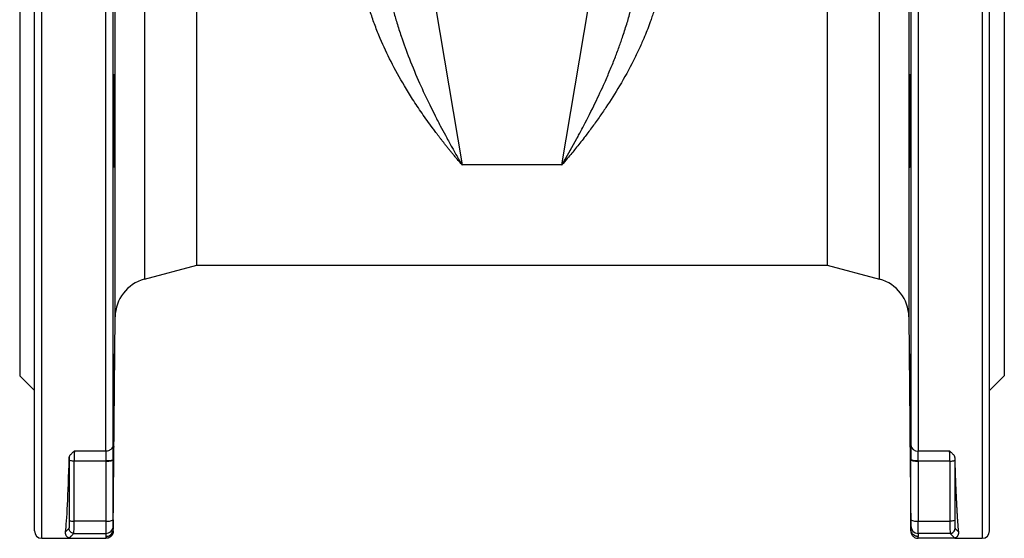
# Model space of a CAD drawing. Header units: millimetres. Extents: x 400 to 1688, y 100 to 1259.
# Tile 11 of 59: x 429 to 629, y 403 to 508. Entities that reach past the tile are written whole.
import ezdxf

# ---------------------------------------------------------------- set-up
doc = ezdxf.new("R2010")
doc.units = ezdxf.units.MM

msp = doc.modelspace()

# ---------------------------------------------------------------- linework, layer by layer
at = {"color": 8, "linetype": 'Continuous', "lineweight": 25}
for p, q in [((433.1, 403.05), (433.1, 653.05)), ((446.11, 420.79), (446.11, 653.05)), ((624.1, 653.05), (624.1, 403.05)), ((447.99, 448.03), (447.99, 608.07)), ((609.21, 608.07), (609.21, 448.03)), ((453.92, 600.41), (453.92, 455.69)), ((603.28, 455.69), (603.28, 600.41)), ((453.92, 455.69), (453.92, 455.69))]:
    msp.add_line(p, q, dxfattribs=at)
at = {"color": 7, "linetype": 'Continuous', "lineweight": 25}
for p, q in [((428.6, 620.05), (428.6, 436.05)), ((628.6, 620.05), (628.6, 436.05)), ((464.6, 458.55), (464.6, 597.55)), ((592.6, 597.55), (592.6, 458.55)), ((513.08, 511.05), (518.46, 478.91)), ((538.74, 478.91), (544.13, 511.05)), ((538.74, 478.91), (518.46, 478.91)), ((453.92, 455.69), (464.6, 458.55)), ((464.6, 458.55), (592.6, 458.55)), ((592.6, 458.55), (603.28, 455.69)), ((447.61, 404.54), (447.99, 448.03)), ((609.21, 448.03), (609.59, 404.54)), ((428.6, 436.05), (431.6, 433.05)), ((625.6, 433.05), (628.6, 436.05)), ((439.71, 420.79), (446.11, 420.79)), ((611.09, 420.79), (617.49, 420.79)), ((438.68, 418.91), (438.64, 406.71)), ((439.64, 406.54), (439.68, 418.73)), ((446.1, 418.73), (439.68, 418.73)), ((446.1, 418.73), (446.1, 406.54)), ((447.6, 406.8), (447.6, 418.99)), ((609.6, 406.8), (609.6, 418.99)), ((617.52, 418.73), (611.1, 418.73)), ((611.1, 418.73), (611.1, 406.54)), ((617.52, 418.73), (617.56, 406.54)), ((618.52, 418.91), (618.56, 406.71)), ((446.1, 406.54), (439.64, 406.54)), ((611.1, 406.54), (617.56, 406.54)), ((611.1, 404.06), (611.1, 406.54)), ((439.61, 404.06), (446.1, 404.06)), ((446.1, 404.06), (446.1, 403.43)), ((447.09, 403.42), (447.62, 404.6)), ((447.6, 405.61), (447.6, 404.92)), ((447.6, 404.92), (447.6, 405.56)), ((447.61, 404.54), (447.61, 404.59)), ((609.59, 404.58), (609.63, 404.21)), ((609.6, 404.92), (609.6, 405.56)), ((617.59, 404.06), (611.1, 404.06)), ((611.1, 404.06), (611.1, 403.43)), ((617.59, 404.06), (618.55, 403.1)), ((619.29, 404.37), (618.59, 405.06)), ((433.1, 403.05), (438.6, 403.05)), ((438.6, 403.05), (446.12, 403.05)), ((611.09, 403.05), (611.1, 403.43)), ((618.6, 403.05), (611.09, 403.05)), ((618.6, 403.05), (624.1, 403.05))]:
    msp.add_line(p, q, dxfattribs=at)
at = {"color": 8, "linetype": 'Continuous', "lineweight": 25, "flags": 128}
msp.add_lwpolyline([(611.09, 512.01), (611.09, 505.45), (611.09, 498.95), (611.09, 492.54), (611.09, 486.23), (611.09, 480.03), (611.09, 473.98), (611.09, 468.07), (611.09, 462.33), (611.09, 456.78), (611.09, 451.43), (611.09, 446.29), (611.09, 441.39), (611.09, 436.73), (611.09, 432.33), (611.09, 428.2), (611.09, 424.35), (611.09, 420.79)], dxfattribs=at)
at = {"color": 7, "linetype": 'Continuous', "lineweight": 25, "flags": 128}
msp.add_lwpolyline([(446.1, 406.54), (446.1, 406.04), (446.1, 405.57), (446.1, 405.15), (446.1, 404.78), (446.1, 404.48), (446.1, 404.25), (446.1, 404.11), (446.1, 404.06)], dxfattribs=at)
at = {"color": 7, "linetype": 'Continuous', "lineweight": 25}
for centre, radius, start, end in [((455.99, 447.96), 8, 105, 179.5), ((601.21, 447.96), 8, 0.5, 75), ((610.99, 422.19), 1.41, 185.0941, 273.9934), ((446.47, 408.89), 2.38, 261.2205, 298.4816), ((610.74, 408.89), 2.38, 241.5184, 278.7795), ((433.1, 404.55), 1.5, 180, 270), ((446.1, 405.56), 1.5, 269.9956, 359.9956), ((611.1, 405.56), 1.5, 180.0044, 270.0044), ((624.1, 404.55), 1.5, 270, 0)]:
    msp.add_arc(centre, radius, start, end, dxfattribs=at)
msp.add_ellipse((437.6, 528.05), major_axis=(0, 125), ratio=0.017455, start_param=3.286803, end_param=3.660053, dxfattribs=at)
for points, knots in [([(431.6, 404.55), (431.6, 404.55), (431.6, 404.56), (431.6, 404.57), (431.6, 404.6), (431.6, 404.63), (431.6, 404.68), (431.6, 404.73), (431.6, 404.8), (431.6, 404.87), (431.6, 404.96), (431.6, 405.18), (431.6, 405.66), (431.6, 406.58), (431.6, 407.78), (431.6, 409.29), (431.6, 411.08), (431.6, 413.9), (431.6, 418.19), (431.6, 424.53), (431.6, 432.02), (431.6, 440.57), (431.6, 450.06), (431.6, 460.32), (431.6, 471.18), (431.6, 482.44), (431.6, 493.92), (431.6, 505.44), (431.6, 516.82), (431.6, 528.05), (431.6, 539.29), (431.6, 550.67), (431.6, 562.18), (431.6, 573.67), (431.6, 584.93), (431.6, 595.79), (431.6, 606.05), (431.6, 615.54), (431.6, 624.09), (431.6, 631.58), (431.6, 637.91), (431.6, 642.2), (431.6, 645.02), (431.6, 646.82), (431.6, 648.32), (431.6, 649.53), (431.6, 650.45), (431.6, 650.97), (431.6, 651.24), (431.6, 651.38), (431.6, 651.48), (431.6, 651.54), (431.6, 651.55), (431.6, 651.55)], [0, 0, 0, 0, 0.002866, 0.005732, 0.008596, 0.01146, 0.014324, 0.017189, 0.020053, 0.022918, 0.025783, 0.02865, 0.043455, 0.058262, 0.073507, 0.088754, 0.104387, 0.120021, 0.151926, 0.184335, 0.217089, 0.250018, 0.282947, 0.315701, 0.34811, 0.380015, 0.411272, 0.441756, 0.47136, 0.5, 0.52864, 0.558244, 0.588728, 0.619985, 0.651891, 0.6843, 0.717053, 0.749982, 0.782911, 0.815665, 0.848074, 0.879979, 0.895612, 0.911246, 0.926492, 0.941739, 0.956544, 0.971351, 0.977082, 0.982811, 0.988539, 0.994268, 1, 1, 1, 1]), ([(447.61, 422.07), (447.61, 425.42), (447.61, 429.22), (447.61, 437.65), (447.61, 442.27), (447.61, 452.23), (447.61, 457.56), (447.61, 468.81), (447.61, 474.73), (447.61, 486.99), (447.61, 493.34), (447.61, 506.32), (447.61, 512.94), (447.61, 526.29), (447.61, 533.01), (447.61, 543.04), (447.61, 546.38), (447.61, 551.35), (447.61, 553), (447.61, 555.47), (447.61, 556.7), (447.61, 558.13), (447.61, 558.84), (447.61, 559.2), (447.61, 559.38), (447.61, 559.47), (447.61, 559.51), (447.61, 559.54), (447.61, 559.55), (447.61, 559.55), (447.61, 559.55), (447.61, 559.56), (447.61, 560.21), (447.61, 561.02), (447.61, 562.97), (447.61, 564.1), (447.61, 566.68), (447.61, 568.12), (447.61, 571.3), (447.61, 573.04), (447.61, 576.79), (447.61, 578.8), (447.61, 583.07), (447.61, 585.33), (447.61, 590.06), (447.61, 592.54), (447.61, 597.64), (447.61, 600.28), (447.61, 605.65), (447.61, 608.39), (447.61, 613.89), (447.61, 616.65), (447.61, 622.11), (447.61, 624.81), (447.61, 630.02), (447.61, 632.55), (447.61, 637.29), (447.61, 639.51), (447.61, 643.52), (447.61, 645.3), (447.61, 648.28), (447.61, 649.47), (447.61, 651.12), (447.61, 651.57), (447.61, 651.57)], [0, 0, 0, 0, 0.0625, 0.0625, 0.125, 0.125, 0.1875, 0.1875, 0.25, 0.25, 0.3125, 0.3125, 0.375, 0.375, 0.4375, 0.4375, 0.46875, 0.46875, 0.484375, 0.484375, 0.492188, 0.496094, 0.498047, 0.499023, 0.499512, 0.499756, 0.499878, 0.499939, 0.499969, 0.499985, 0.499985, 0.5, 0.5, 0.53125, 0.53125, 0.5625, 0.5625, 0.59375, 0.59375, 0.625, 0.625, 0.65625, 0.65625, 0.6875, 0.6875, 0.71875, 0.71875, 0.75, 0.75, 0.78125, 0.78125, 0.8125, 0.8125, 0.84375, 0.84375, 0.875, 0.875, 0.90625, 0.90625, 0.9375, 0.9375, 0.96875, 0.96875, 1, 1, 1, 1]), ([(609.59, 651.56), (609.59, 651.53), (609.59, 651.02), (609.59, 649.23), (609.59, 647.95), (609.59, 644.78), (609.59, 642.9), (609.59, 638.7), (609.59, 636.37), (609.59, 631.44), (609.59, 628.83), (609.59, 623.45), (609.59, 620.68), (609.59, 615.09), (609.59, 612.28), (609.59, 606.71), (609.59, 603.95), (609.59, 598.56), (609.59, 595.92), (609.59, 590.86), (609.59, 588.42), (609.59, 583.78), (609.59, 581.58), (609.59, 577.46), (609.59, 575.54), (609.59, 572), (609.59, 570.38), (609.59, 567.47), (609.59, 566.17), (609.59, 563.91), (609.59, 562.94), (609.59, 561.76), (609.59, 561.4), (609.59, 560.94), (609.59, 560.79), (609.59, 560.59), (609.59, 560.49), (609.59, 560.39), (609.59, 560.34), (609.59, 560.31), (609.59, 560.3), (609.59, 560.3), (609.59, 560.29), (609.59, 560.29), (609.59, 560.29), (609.59, 560.29), (609.59, 560.29), (609.59, 554.01), (609.59, 547.58), (609.59, 534.57), (609.59, 527.98), (609.59, 514.83), (609.59, 508.26), (609.59, 495.31), (609.59, 488.93), (609.59, 476.53), (609.59, 470.5), (609.59, 458.98), (609.59, 453.48), (609.59, 443.17), (609.59, 438.36), (609.59, 429.56), (609.59, 425.57), (609.59, 422.07)], [0, 0, 0, 0, 0.03125, 0.03125, 0.0625, 0.0625, 0.09375, 0.09375, 0.125, 0.125, 0.15625, 0.15625, 0.1875, 0.1875, 0.21875, 0.21875, 0.25, 0.25, 0.28125, 0.28125, 0.3125, 0.3125, 0.34375, 0.34375, 0.375, 0.375, 0.40625, 0.40625, 0.4375, 0.4375, 0.46875, 0.46875, 0.484375, 0.484375, 0.492188, 0.492188, 0.496094, 0.498047, 0.499023, 0.499512, 0.499756, 0.499878, 0.499939, 0.499969, 0.499985, 0.499985, 0.5, 0.5, 0.5625, 0.5625, 0.625, 0.625, 0.6875, 0.6875, 0.75, 0.75, 0.8125, 0.8125, 0.875, 0.875, 0.9375, 0.9375, 1, 1, 1, 1]), ([(625.6, 404.55), (625.6, 404.55), (625.6, 417.57), (625.6, 463.89), (625.6, 495.3), (625.6, 560.81), (625.6, 592.22), (625.6, 638.54), (625.6, 651.55), (625.6, 651.55)], [0, 0, 0, 0, 0.25, 0.25, 0.5, 0.5, 0.75, 0.75, 1, 1, 1, 1]), ([(518.46, 478.91), (518.28, 479.12), (517.93, 479.52), (517.42, 480.13), (516.92, 480.72), (516.45, 481.3), (515.99, 481.86), (515.55, 482.4), (515.13, 482.93), (514.73, 483.44), (514.35, 483.92), (513.98, 484.39), (513.64, 484.84), (513.31, 485.27), (513.01, 485.67), (512.72, 486.06), (511.82, 487.28), (510.37, 489.31), (508.47, 492.17), (506.33, 495.62), (504.07, 499.69), (502.12, 503.83), (500.78, 507.18), (500.01, 509.4), (499.47, 511.18), (499.12, 512.48), (498.81, 513.85), (498.61, 514.78), (498.49, 515.33)], [0, 0, 0, 0, 0.021986, 0.043212, 0.063678, 0.083383, 0.102328, 0.120513, 0.137937, 0.154601, 0.170505, 0.185648, 0.200032, 0.213655, 0.226518, 0.238621, 0.249963, 0.3407, 0.424036, 0.499996, 0.631713, 0.750021, 0.813801, 0.875011, 0.906969, 0.937496, 0.963477, 1, 1, 1, 1]), ([(503.42, 515.28), (503.44, 515.13), (503.49, 514.83), (503.62, 514.15), (503.93, 512.62), (504.46, 510.4), (505.23, 507.68), (506.28, 504.38), (507.8, 500.26), (509.76, 495.6), (511.49, 491.9), (512.91, 489.03), (513.97, 486.97), (515.13, 484.82), (516.04, 483.16), (516.8, 481.79), (517.21, 481.07), (517.5, 480.56), (517.62, 480.35), (517.74, 480.15), (517.84, 479.97), (517.94, 479.8), (518.03, 479.65), (518.11, 479.51), (518.19, 479.38), (518.25, 479.27), (518.31, 479.17), (518.36, 479.08), (518.4, 479.01), (518.43, 478.96), (518.45, 478.92), (518.46, 478.91), (518.46, 478.91)], [0, 0, 0, 0, 0.010543, 0.021081, 0.047809, 0.118452, 0.180286, 0.247592, 0.366195, 0.500013, 0.624902, 0.680339, 0.75002, 0.808706, 0.876942, 0.904595, 0.938955, 0.946257, 0.953106, 0.959503, 0.965447, 0.970939, 0.975978, 0.980564, 0.984698, 0.98838, 0.991608, 0.994385, 0.996708, 0.99858, 0.999998, 1, 1, 1, 1]), ([(558.71, 515.33), (558.66, 515.06), (558.56, 514.6), (558.36, 513.67), (558.1, 512.55), (557.8, 511.4), (557.53, 510.49), (557.27, 509.68), (556.96, 508.76), (556.54, 507.54), (556.02, 506.16), (555.28, 504.36), (554.38, 502.34), (552.79, 499.07), (550.58, 495.08), (548.18, 491.29), (546.25, 488.49), (544.78, 486.44), (543.19, 484.33), (541.85, 482.63), (540.7, 481.23), (539.78, 480.11), (539.11, 479.33), (538.74, 478.91)], [0, 0, 0, 0, 0.018117, 0.030628, 0.062425, 0.093969, 0.10943, 0.125013, 0.15097, 0.173606, 0.211533, 0.250031, 0.305106, 0.362578, 0.500014, 0.625002, 0.68513, 0.750007, 0.812827, 0.885564, 0.917048, 0.955193, 1, 1, 1, 1]), ([(538.74, 478.91), (538.74, 478.91), (538.75, 478.92), (538.77, 478.95), (538.79, 478.98), (538.8, 479.01), (538.81, 479.03), (538.82, 479.05), (538.84, 479.07), (538.85, 479.09), (538.86, 479.11), (538.87, 479.13), (538.88, 479.15), (538.9, 479.17), (538.91, 479.19), (538.92, 479.21), (538.93, 479.23), (538.94, 479.25), (538.95, 479.27), (538.96, 479.29), (538.98, 479.31), (538.99, 479.33), (539, 479.35), (539.01, 479.37), (539.02, 479.39), (539.03, 479.4), (539.04, 479.43), (539.06, 479.45), (539.07, 479.46), (539.08, 479.48), (539.09, 479.5), (539.1, 479.52), (539.11, 479.54), (539.13, 479.56), (539.14, 479.58), (539.15, 479.6), (539.16, 479.62), (539.17, 479.64), (539.18, 479.66), (539.19, 479.68), (539.2, 479.7), (539.22, 479.72), (539.23, 479.74), (539.24, 479.76), (539.25, 479.78), (539.26, 479.79), (539.27, 479.81), (539.28, 479.83), (539.29, 479.85), (539.31, 479.87), (539.32, 479.89), (539.33, 479.91), (539.34, 479.93), (539.35, 479.95), (539.36, 479.97), (539.37, 479.99), (539.38, 480.01), (539.39, 480.03), (539.4, 480.05), (539.42, 480.07), (539.43, 480.09), (539.45, 480.12), (539.47, 480.16), (539.49, 480.2), (539.51, 480.24), (539.54, 480.27), (539.56, 480.31), (539.58, 480.35), (539.6, 480.39), (539.62, 480.43), (539.65, 480.46), (539.67, 480.5), (539.69, 480.54), (539.71, 480.58), (539.73, 480.61), (539.75, 480.65), (539.77, 480.69), (539.8, 480.72), (539.82, 480.76), (539.84, 480.8), (539.86, 480.84), (539.88, 480.87), (539.9, 480.91), (539.92, 480.95), (539.94, 480.98), (539.96, 481.02), (539.99, 481.06), (540.01, 481.09), (540.03, 481.13), (540.05, 481.17), (540.07, 481.2), (540.09, 481.24), (540.11, 481.27), (540.13, 481.31), (540.15, 481.35), (540.17, 481.38), (540.19, 481.42), (540.21, 481.45), (540.23, 481.49), (540.25, 481.53), (540.27, 481.56), (540.29, 481.6), (540.31, 481.63), (540.33, 481.67), (540.35, 481.7), (540.37, 481.74), (540.39, 481.77), (540.41, 481.81), (540.43, 481.84), (540.45, 481.88), (540.47, 481.91), (540.49, 481.95), (540.51, 481.98), (540.53, 482.02), (540.55, 482.05), (540.57, 482.09), (540.59, 482.12), (540.61, 482.16), (540.63, 482.19), (540.65, 482.22), (540.67, 482.26), (540.69, 482.29), (540.7, 482.33), (540.72, 482.36), (540.74, 482.4), (540.76, 482.43), (540.78, 482.46), (540.8, 482.5), (540.82, 482.53), (540.84, 482.56), (540.86, 482.6), (540.88, 482.63), (540.89, 482.66), (540.91, 482.7), (540.93, 482.73), (540.95, 482.76), (540.97, 482.8), (540.99, 482.83), (541, 482.86), (541.02, 482.9), (541.04, 482.93), (541.06, 482.96), (541.08, 483), (541.1, 483.03), (541.11, 483.06), (541.13, 483.09), (541.15, 483.13), (541.17, 483.16), (541.19, 483.19), (541.2, 483.22), (541.22, 483.25), (541.24, 483.29), (541.26, 483.32), (541.27, 483.35), (541.29, 483.38), (541.31, 483.41), (541.33, 483.45), (541.34, 483.48), (541.36, 483.51), (541.38, 483.54), (541.4, 483.57), (541.41, 483.6), (541.43, 483.63), (541.45, 483.67), (541.47, 483.7), (541.48, 483.73), (541.5, 483.76), (541.52, 483.79), (541.53, 483.82), (541.55, 483.85), (541.57, 483.88), (541.58, 483.91), (541.6, 483.94), (541.62, 483.97), (541.63, 484), (541.65, 484.03), (541.67, 484.06), (541.68, 484.09), (541.7, 484.12), (541.72, 484.15), (541.73, 484.18), (541.75, 484.21), (541.76, 484.24), (541.78, 484.27), (541.8, 484.31), (541.84, 484.38), (541.95, 484.59), (542.14, 484.93), (542.57, 485.74), (543.71, 487.88), (545.42, 491.26), (547.17, 495.03), (548.49, 498.08), (549.47, 500.49), (550.35, 502.81), (551.04, 504.8), (551.58, 506.45), (552, 507.79), (552.38, 509.11), (552.73, 510.4), (553.04, 511.66), (553.32, 512.89), (553.58, 514.09), (553.72, 514.89), (553.79, 515.28)], [0, 0, 0, 0, 0.000009, 0.001326, 0.00264, 0.003254, 0.003952, 0.00465, 0.005262, 0.005872, 0.006568, 0.007263, 0.007873, 0.008481, 0.009174, 0.009866, 0.010473, 0.011079, 0.011769, 0.012458, 0.013063, 0.013666, 0.014354, 0.01504, 0.015642, 0.016243, 0.016928, 0.017611, 0.018211, 0.01881, 0.019492, 0.020172, 0.02077, 0.021366, 0.022045, 0.022723, 0.023318, 0.023911, 0.024588, 0.025263, 0.025855, 0.026446, 0.02712, 0.027792, 0.028382, 0.028971, 0.029642, 0.030311, 0.030899, 0.031485, 0.032153, 0.03282, 0.033405, 0.033989, 0.034654, 0.035318, 0.035901, 0.036482, 0.037144, 0.037806, 0.038386, 0.039624, 0.04086, 0.042093, 0.043324, 0.044552, 0.045777, 0.047, 0.04822, 0.049438, 0.050653, 0.051865, 0.053075, 0.054282, 0.055486, 0.056688, 0.057887, 0.059084, 0.060278, 0.061469, 0.062658, 0.063844, 0.065028, 0.066209, 0.067387, 0.068563, 0.069736, 0.070906, 0.072074, 0.073239, 0.074402, 0.075562, 0.076719, 0.077874, 0.079026, 0.080176, 0.081323, 0.082467, 0.083609, 0.084748, 0.085884, 0.087018, 0.08815, 0.089278, 0.090404, 0.091528, 0.092648, 0.093767, 0.094882, 0.095995, 0.097106, 0.098213, 0.099318, 0.100421, 0.101521, 0.102618, 0.103713, 0.104805, 0.105894, 0.106981, 0.108065, 0.109147, 0.110226, 0.111302, 0.112376, 0.113447, 0.114515, 0.115581, 0.116645, 0.117705, 0.118763, 0.119819, 0.120872, 0.121922, 0.122969, 0.124014, 0.125057, 0.126096, 0.127134, 0.128168, 0.1292, 0.130229, 0.131256, 0.13228, 0.133301, 0.13432, 0.135336, 0.13635, 0.137361, 0.138369, 0.139375, 0.140378, 0.141379, 0.142376, 0.143372, 0.144364, 0.145354, 0.146342, 0.147326, 0.148309, 0.149288, 0.150265, 0.151239, 0.152211, 0.15318, 0.154147, 0.15511, 0.156072, 0.15703, 0.157986, 0.15894, 0.15989, 0.160839, 0.161784, 0.162727, 0.163667, 0.164605, 0.16554, 0.166473, 0.167402, 0.16833, 0.169254, 0.170176, 0.171034, 0.172013, 0.173838, 0.177458, 0.191623, 0.204912, 0.251786, 0.386035, 0.503041, 0.570998, 0.635313, 0.695993, 0.753044, 0.787496, 0.820919, 0.853315, 0.884686, 0.915037, 0.94437, 0.97269, 1, 1, 1, 1]), ([(447.74, 478.37), (447.74, 478.37), (447.73, 478.43), (447.73, 478.61), (447.72, 478.69), (447.72, 478.87), (447.72, 478.98), (447.71, 479.33), (447.71, 479.63), (447.7, 480.31), (447.7, 480.72), (447.7, 481.59), (447.7, 482.07), (447.69, 482.85), (447.69, 483.12), (447.69, 483.67), (447.69, 484.23), (447.69, 484.81), (447.69, 485.4), (447.69, 485.71), (447.7, 486.63), (447.7, 487.25), (447.7, 488.17), (447.7, 488.49), (447.7, 489.11), (447.71, 489.42), (447.71, 490.33), (447.71, 490.92), (447.72, 491.79), (447.72, 492.07), (447.72, 492.62), (447.73, 492.89), (447.73, 493.66), (447.74, 494.14), (447.75, 495.03), (447.75, 495.42), (447.76, 495.94), (447.76, 496.1), (447.77, 496.39), (447.77, 496.53), (447.78, 496.89), (447.78, 497.06), (447.79, 497.31), (447.8, 497.37), (447.81, 497.37), (447.82, 497.31), (447.82, 497.13), (447.82, 497.05), (447.83, 496.87), (447.83, 496.77), (447.84, 496.41), (447.84, 496.12), (447.85, 495.43), (447.85, 495.03), (447.85, 494.15), (447.86, 493.67), (447.86, 492.89), (447.86, 492.62), (447.86, 492.08), (447.86, 491.52), (447.86, 490.93), (447.86, 490.34), (447.86, 490.03), (447.86, 489.11), (447.85, 488.5), (447.85, 487.57), (447.85, 487.26), (447.85, 486.63), (447.85, 486.32), (447.84, 485.41), (447.84, 484.82), (447.83, 483.96), (447.83, 483.67), (447.82, 483.12), (447.82, 482.85), (447.82, 482.08), (447.81, 481.6), (447.8, 480.72), (447.79, 480.32), (447.79, 479.8), (447.78, 479.64), (447.78, 479.35), (447.78, 479.22), (447.77, 478.86), (447.76, 478.68), (447.75, 478.43), (447.75, 478.37), (447.74, 478.37)], [0, 0, 0, 0, 0.03125, 0.03125, 0.046875, 0.046875, 0.0625, 0.0625, 0.09375, 0.09375, 0.125, 0.125, 0.15625, 0.15625, 0.171875, 0.171875, 0.1875, 0.203125, 0.203125, 0.21875, 0.21875, 0.25, 0.25, 0.265625, 0.265625, 0.28125, 0.28125, 0.3125, 0.3125, 0.328125, 0.328125, 0.34375, 0.34375, 0.375, 0.375, 0.40625, 0.40625, 0.421875, 0.421875, 0.4375, 0.4375, 0.46875, 0.46875, 0.5, 0.5, 0.53125, 0.53125, 0.546875, 0.546875, 0.5625, 0.5625, 0.59375, 0.59375, 0.625, 0.625, 0.65625, 0.65625, 0.671875, 0.671875, 0.6875, 0.703125, 0.703125, 0.71875, 0.71875, 0.75, 0.75, 0.765625, 0.765625, 0.78125, 0.78125, 0.8125, 0.8125, 0.828125, 0.828125, 0.84375, 0.84375, 0.875, 0.875, 0.90625, 0.90625, 0.921875, 0.921875, 0.9375, 0.9375, 0.96875, 0.96875, 1, 1, 1, 1]), ([(609.46, 478.37), (609.46, 478.37), (609.45, 478.43), (609.44, 478.61), (609.44, 478.69), (609.44, 478.87), (609.43, 478.98), (609.43, 479.33), (609.42, 479.63), (609.41, 480.31), (609.4, 480.72), (609.39, 481.59), (609.39, 482.07), (609.38, 482.85), (609.38, 483.12), (609.37, 483.67), (609.37, 484.23), (609.37, 484.81), (609.36, 485.4), (609.36, 485.71), (609.36, 486.63), (609.35, 487.25), (609.35, 488.17), (609.35, 488.49), (609.35, 489.11), (609.35, 489.42), (609.35, 490.33), (609.34, 490.92), (609.34, 491.79), (609.34, 492.07), (609.35, 492.62), (609.35, 492.89), (609.35, 493.66), (609.35, 494.14), (609.35, 495.03), (609.36, 495.42), (609.36, 495.94), (609.36, 496.1), (609.37, 496.39), (609.37, 496.53), (609.37, 496.89), (609.38, 497.06), (609.39, 497.31), (609.39, 497.37), (609.4, 497.37), (609.41, 497.31), (609.42, 497.13), (609.42, 497.05), (609.43, 496.87), (609.43, 496.77), (609.44, 496.41), (609.44, 496.12), (609.45, 495.43), (609.46, 495.03), (609.47, 494.15), (609.47, 493.67), (609.48, 492.89), (609.48, 492.62), (609.48, 492.08), (609.49, 491.52), (609.49, 490.93), (609.49, 490.34), (609.5, 490.03), (609.5, 489.11), (609.5, 488.5), (609.51, 487.57), (609.51, 487.26), (609.51, 486.63), (609.51, 486.32), (609.51, 485.41), (609.51, 484.82), (609.51, 483.96), (609.51, 483.67), (609.51, 483.12), (609.51, 482.85), (609.51, 482.08), (609.51, 481.6), (609.5, 480.72), (609.5, 480.32), (609.5, 479.8), (609.49, 479.64), (609.49, 479.35), (609.49, 479.22), (609.48, 478.86), (609.48, 478.68), (609.47, 478.43), (609.47, 478.37), (609.46, 478.37)], [0, 0, 0, 0, 0.03125, 0.03125, 0.046875, 0.046875, 0.0625, 0.0625, 0.09375, 0.09375, 0.125, 0.125, 0.15625, 0.15625, 0.171875, 0.171875, 0.1875, 0.203125, 0.203125, 0.21875, 0.21875, 0.25, 0.25, 0.265625, 0.265625, 0.28125, 0.28125, 0.3125, 0.3125, 0.328125, 0.328125, 0.34375, 0.34375, 0.375, 0.375, 0.40625, 0.40625, 0.421875, 0.421875, 0.4375, 0.4375, 0.46875, 0.46875, 0.5, 0.5, 0.53125, 0.53125, 0.546875, 0.546875, 0.5625, 0.5625, 0.59375, 0.59375, 0.625, 0.625, 0.65625, 0.65625, 0.671875, 0.671875, 0.6875, 0.703125, 0.703125, 0.71875, 0.71875, 0.75, 0.75, 0.765625, 0.765625, 0.78125, 0.78125, 0.8125, 0.8125, 0.828125, 0.828125, 0.84375, 0.84375, 0.875, 0.875, 0.90625, 0.90625, 0.921875, 0.921875, 0.9375, 0.9375, 0.96875, 0.96875, 1, 1, 1, 1]), ([(447.74, 424.33), (447.74, 423.88), (447.73, 423.49), (447.73, 422.98), (447.72, 422.82), (447.72, 422.52), (447.72, 422.39), (447.71, 422.03), (447.71, 421.85), (447.7, 421.61), (447.7, 421.55), (447.7, 421.55), (447.7, 421.61), (447.69, 421.79), (447.69, 421.86), (447.69, 422.05), (447.69, 422.25), (447.69, 422.52), (447.69, 422.81), (447.69, 422.97), (447.7, 423.49), (447.7, 423.89), (447.7, 424.54), (447.7, 424.77), (447.7, 425.26), (447.71, 425.51), (447.71, 426.28), (447.71, 426.83), (447.72, 427.69), (447.72, 427.99), (447.72, 428.58), (447.73, 428.88), (447.73, 429.8), (447.74, 430.41), (447.75, 431.67), (447.75, 432.28), (447.76, 433.2), (447.76, 433.5), (447.77, 434.09), (447.77, 434.39), (447.78, 435.25), (447.78, 435.8), (447.79, 436.83), (447.8, 437.32), (447.81, 438.21), (447.82, 438.6), (447.82, 439.12), (447.82, 439.28), (447.83, 439.57), (447.83, 439.7), (447.84, 440.06), (447.84, 440.24), (447.85, 440.48), (447.85, 440.55), (447.85, 440.55), (447.86, 440.49), (447.86, 440.3), (447.86, 440.23), (447.86, 440.05), (447.86, 439.84), (447.86, 439.57), (447.86, 439.28), (447.86, 439.12), (447.86, 438.6), (447.85, 438.21), (447.85, 437.55), (447.85, 437.32), (447.85, 436.84), (447.85, 436.58), (447.84, 435.81), (447.84, 435.26), (447.83, 434.4), (447.83, 434.11), (447.82, 433.51), (447.82, 433.21), (447.82, 432.3), (447.81, 431.68), (447.8, 430.43), (447.79, 429.81), (447.79, 428.9), (447.78, 428.6), (447.78, 428), (447.78, 427.7), (447.77, 426.84), (447.76, 426.29), (447.75, 425.26), (447.75, 424.77), (447.74, 424.33)], [0, 0, 0, 0, 0.03125, 0.03125, 0.046875, 0.046875, 0.0625, 0.0625, 0.09375, 0.09375, 0.125, 0.125, 0.15625, 0.15625, 0.171875, 0.171875, 0.1875, 0.203125, 0.203125, 0.21875, 0.21875, 0.25, 0.25, 0.265625, 0.265625, 0.28125, 0.28125, 0.3125, 0.3125, 0.328125, 0.328125, 0.34375, 0.34375, 0.375, 0.375, 0.40625, 0.40625, 0.421875, 0.421875, 0.4375, 0.4375, 0.46875, 0.46875, 0.5, 0.5, 0.53125, 0.53125, 0.546875, 0.546875, 0.5625, 0.5625, 0.59375, 0.59375, 0.625, 0.625, 0.65625, 0.65625, 0.671875, 0.671875, 0.6875, 0.703125, 0.703125, 0.71875, 0.71875, 0.75, 0.75, 0.765625, 0.765625, 0.78125, 0.78125, 0.8125, 0.8125, 0.828125, 0.828125, 0.84375, 0.84375, 0.875, 0.875, 0.90625, 0.90625, 0.921875, 0.921875, 0.9375, 0.9375, 0.96875, 0.96875, 1, 1, 1, 1]), ([(609.46, 424.33), (609.46, 424.77), (609.45, 425.25), (609.44, 426.02), (609.44, 426.29), (609.44, 426.84), (609.43, 427.12), (609.43, 427.99), (609.42, 428.58), (609.41, 429.8), (609.4, 430.43), (609.39, 431.67), (609.39, 432.28), (609.38, 433.2), (609.38, 433.51), (609.37, 434.1), (609.37, 434.68), (609.37, 435.24), (609.36, 435.79), (609.36, 436.06), (609.36, 436.84), (609.35, 437.32), (609.35, 437.98), (609.35, 438.19), (609.35, 438.58), (609.35, 438.77), (609.35, 439.29), (609.34, 439.58), (609.34, 439.94), (609.34, 440.05), (609.35, 440.23), (609.35, 440.3), (609.35, 440.48), (609.35, 440.55), (609.35, 440.55), (609.36, 440.49), (609.36, 440.3), (609.36, 440.23), (609.37, 440.05), (609.37, 439.94), (609.37, 439.59), (609.38, 439.29), (609.39, 438.61), (609.39, 438.21), (609.4, 437.32), (609.41, 436.84), (609.42, 436.07), (609.42, 435.8), (609.43, 435.25), (609.43, 434.97), (609.44, 434.1), (609.44, 433.51), (609.45, 432.29), (609.46, 431.67), (609.47, 430.43), (609.47, 429.81), (609.48, 428.89), (609.48, 428.59), (609.48, 427.99), (609.49, 427.41), (609.49, 426.85), (609.49, 426.3), (609.5, 426.03), (609.5, 425.25), (609.5, 424.77), (609.51, 424.11), (609.51, 423.9), (609.51, 423.51), (609.51, 423.32), (609.51, 422.8), (609.51, 422.51), (609.51, 422.15), (609.51, 422.05), (609.51, 421.87), (609.51, 421.79), (609.51, 421.61), (609.51, 421.55), (609.5, 421.55), (609.5, 421.61), (609.5, 421.79), (609.49, 421.86), (609.49, 422.04), (609.49, 422.15), (609.48, 422.51), (609.48, 422.8), (609.47, 423.48), (609.47, 423.88), (609.46, 424.33)], [0, 0, 0, 0, 0.03125, 0.03125, 0.046875, 0.046875, 0.0625, 0.0625, 0.09375, 0.09375, 0.125, 0.125, 0.15625, 0.15625, 0.171875, 0.171875, 0.1875, 0.203125, 0.203125, 0.21875, 0.21875, 0.25, 0.25, 0.265625, 0.265625, 0.28125, 0.28125, 0.3125, 0.3125, 0.328125, 0.328125, 0.34375, 0.34375, 0.375, 0.375, 0.40625, 0.40625, 0.421875, 0.421875, 0.4375, 0.4375, 0.46875, 0.46875, 0.5, 0.5, 0.53125, 0.53125, 0.546875, 0.546875, 0.5625, 0.5625, 0.59375, 0.59375, 0.625, 0.625, 0.65625, 0.65625, 0.671875, 0.671875, 0.6875, 0.703125, 0.703125, 0.71875, 0.71875, 0.75, 0.75, 0.765625, 0.765625, 0.78125, 0.78125, 0.8125, 0.8125, 0.828125, 0.828125, 0.84375, 0.84375, 0.875, 0.875, 0.90625, 0.90625, 0.921875, 0.921875, 0.9375, 0.9375, 0.96875, 0.96875, 1, 1, 1, 1]), ([(446.11, 420.79), (446.31, 420.79), (446.51, 420.82), (446.87, 420.95), (447.03, 421.04), (447.31, 421.28), (447.42, 421.42), (447.57, 421.73), (447.61, 421.9), (447.61, 422.07)], [0, 0, 0, 0, 0.25, 0.25, 0.5, 0.5, 0.75, 0.75, 1, 1, 1, 1]), ([(447.6, 419.13), (447.6, 419.3), (447.6, 419.6), (447.61, 420.03), (447.61, 420.42), (447.61, 420.82), (447.61, 421.18), (447.61, 421.45), (447.61, 421.64), (447.61, 421.83), (447.61, 421.97), (447.61, 422.07)], [0, 0, 0, 0, 0.144348, 0.250039, 0.372979, 0.500202, 0.624455, 0.750107, 0.802679, 0.861754, 1, 1, 1, 1]), ([(609.59, 422.07), (609.59, 422), (609.59, 421.88), (609.59, 421.69), (609.59, 421.5), (609.59, 421.29), (609.59, 421.06), (609.59, 420.77), (609.59, 420.42), (609.6, 420.09), (609.6, 419.82), (609.6, 419.53), (609.6, 419.29), (609.6, 419.13)], [0, 0, 0, 0, 0.096481, 0.179763, 0.250101, 0.33428, 0.41758, 0.500419, 0.62543, 0.750705, 0.801965, 0.860645, 1, 1, 1, 1]), ([(438.68, 419.48), (438.68, 419.51), (438.69, 419.56), (438.71, 419.63), (438.73, 419.71), (438.78, 419.83), (438.88, 419.98), (439.02, 420.15), (439.18, 420.32), (439.34, 420.46), (439.52, 420.62), (439.64, 420.73), (439.71, 420.79)], [0, 0, 0, 0, 0.053848, 0.109261, 0.166436, 0.225554, 0.355348, 0.50006, 0.618202, 0.750267, 0.851132, 1, 1, 1, 1]), ([(439.71, 420.79), (439.7, 420.57), (439.7, 420.27), (439.69, 419.56), (439.68, 419.16), (439.68, 418.73)], [0, 0, 0, 0, 0.5, 0.5, 1, 1, 1, 1]), ([(446.11, 420.79), (446.11, 420.57), (446.11, 420.29), (446.11, 419.62), (446.11, 419.23), (446.1, 418.83)], [0, 0, 0, 0, 0.5, 0.5, 1, 1, 1, 1]), ([(611.1, 418.83), (611.1, 419.23), (611.09, 419.62), (611.09, 420.29), (611.09, 420.57), (611.09, 420.79)], [0, 0, 0, 0, 0.5, 0.5, 1, 1, 1, 1]), ([(617.49, 420.79), (617.56, 420.73), (617.68, 420.62), (617.86, 420.46), (618.02, 420.32), (618.19, 420.15), (618.33, 419.98), (618.43, 419.82), (618.48, 419.69), (618.51, 419.58), (618.52, 419.51), (618.52, 419.48)], [0, 0, 0, 0, 0.147824, 0.249912, 0.382095, 0.499807, 0.644453, 0.774105, 0.852599, 0.927748, 1, 1, 1, 1]), ([(617.52, 418.73), (617.52, 419.16), (617.52, 419.56), (617.51, 420.27), (617.5, 420.57), (617.49, 420.79)], [0, 0, 0, 0, 0.5, 0.5, 1, 1, 1, 1]), ([(439.68, 418.73), (439.42, 418.73), (439.16, 418.75), (438.79, 418.82), (438.68, 418.86), (438.68, 418.91)], [0, 0, 0, 0, 0.5, 0.5, 1, 1, 1, 1]), ([(446.1, 418.83), (446.28, 418.82), (446.47, 418.83), (446.84, 418.86), (447.01, 418.88), (447.31, 418.94), (447.42, 418.98), (447.57, 419.05), (447.6, 419.09), (447.6, 419.13)], [0, 0, 0, 0, 0.25, 0.25, 0.5, 0.5, 0.75, 0.75, 1, 1, 1, 1]), ([(446.1, 418.73), (446.3, 418.73), (446.49, 418.74), (446.86, 418.77), (447.02, 418.79), (447.3, 418.83), (447.41, 418.86), (447.56, 418.93), (447.6, 418.96), (447.6, 418.99)], [0, 0, 0, 0, 0.25, 0.25, 0.5, 0.5, 0.75, 0.75, 1, 1, 1, 1]), ([(609.6, 419.13), (609.6, 419.12), (609.6, 419.11), (609.62, 419.08), (609.67, 419.04), (609.8, 418.98), (610.03, 418.91), (610.34, 418.86), (610.65, 418.84), (610.9, 418.83), (611.04, 418.83), (611.1, 418.83)], [0, 0, 0, 0, 0.030138, 0.092373, 0.18967, 0.325174, 0.499817, 0.673889, 0.814779, 0.922616, 1, 1, 1, 1]), ([(609.6, 418.99), (609.6, 418.96), (609.64, 418.93), (609.79, 418.86), (609.9, 418.83), (610.18, 418.79), (610.35, 418.77), (610.71, 418.74), (610.91, 418.73), (611.1, 418.73)], [0, 0, 0, 0, 0.25, 0.25, 0.5, 0.5, 0.75, 0.75, 1, 1, 1, 1]), ([(617.52, 418.73), (617.64, 418.73), (617.77, 418.74), (618.01, 418.76), (618.13, 418.77), (618.32, 418.8), (618.4, 418.82), (618.5, 418.86), (618.52, 418.89), (618.52, 418.91)], [0, 0, 0, 0, 0.25, 0.25, 0.5, 0.5, 0.75, 0.75, 1, 1, 1, 1]), ([(618.52, 419.48), (618.53, 419.3), (618.54, 418.94), (618.55, 418.4), (618.57, 417.86), (618.59, 417.33), (618.61, 416.8), (618.63, 416.27), (618.64, 415.75), (618.66, 415.23), (618.68, 414.71), (618.7, 414.2), (618.72, 413.7), (618.74, 413.2), (618.76, 412.7), (618.78, 412.22), (618.8, 411.74), (618.82, 411.27), (618.85, 410.8), (618.87, 410.35), (618.89, 409.9), (618.91, 409.46), (618.94, 409.04), (618.96, 408.62), (618.98, 408.21), (619.01, 407.82), (619.03, 407.43), (619.05, 407.06), (619.08, 406.71), (619.1, 406.36), (619.13, 406.03), (619.15, 405.71), (619.18, 405.41), (619.21, 405.13), (619.23, 404.86), (619.26, 404.6), (619.28, 404.45), (619.29, 404.37)], [0, 0, 0, 0, 0.0235429, 0.0473816, 0.0715161, 0.0959464, 0.1206725, 0.1456944, 0.1710121, 0.1966256, 0.2225348, 0.2487399, 0.2752408, 0.3020374, 0.3291299, 0.3565181, 0.3842022, 0.412182, 0.4404576, 0.469029, 0.4978963, 0.5270593, 0.5565181, 0.5862727, 0.6163231, 0.6466693, 0.6773113, 0.7082491, 0.7394827, 0.7710121, 0.8028372, 0.8349582, 0.867375, 0.9000875, 0.9330959, 0.9664001, 1, 1, 1, 1]), ([(618.52, 419.48), (618.52, 419.42), (618.52, 419.29), (618.52, 419.1), (618.52, 418.97), (618.52, 418.91)], [0, 0, 0, 0, 0.334606, 0.667659, 1, 1, 1, 1]), ([(438.64, 406.71), (438.64, 406.49), (438.64, 406.27), (438.64, 405.87), (438.63, 405.69), (438.63, 405.39), (438.62, 405.27), (438.62, 405.11), (438.61, 405.06), (438.61, 405.06)], [0, 0, 0, 0, 0.25, 0.25, 0.5, 0.5, 0.75, 0.75, 1, 1, 1, 1]), ([(438.64, 406.71), (438.65, 406.69), (438.67, 406.67), (438.77, 406.63), (438.84, 406.61), (439.04, 406.57), (439.16, 406.56), (439.4, 406.54), (439.53, 406.54), (439.64, 406.54)], [0, 0, 0, 0, 0.25, 0.25, 0.5, 0.5, 0.75, 0.75, 1, 1, 1, 1]), ([(439.61, 404.06), (439.61, 404.07), (439.62, 404.13), (439.63, 404.38), (439.63, 404.55), (439.64, 405), (439.64, 405.27), (439.64, 405.87), (439.64, 406.2), (439.64, 406.54)], [0, 0, 0, 0, 0.25, 0.25, 0.5, 0.5, 0.75, 0.75, 1, 1, 1, 1]), ([(447.6, 406.8), (447.6, 406.46), (447.6, 406.15), (447.6, 405.69), (447.6, 405.57), (447.6, 405.56)], [0, 0, 0, 0, 0.5, 0.5, 1, 1, 1, 1]), ([(609.6, 405.56), (609.6, 405.56), (609.6, 405.57), (609.6, 405.58), (609.6, 405.61), (609.6, 405.66), (609.6, 405.76), (609.6, 405.91), (609.6, 406.1), (609.6, 406.32), (609.6, 406.55), (609.6, 406.72), (609.6, 406.8)], [0, 0, 0, 0, 0.060798, 0.1212, 0.181634, 0.242524, 0.371188, 0.500104, 0.628768, 0.757684, 0.87878, 1, 1, 1, 1]), ([(618.56, 406.71), (618.56, 406.67), (618.45, 406.62), (618.08, 406.56), (617.82, 406.54), (617.56, 406.54)], [0, 0, 0, 0, 0.5, 0.5, 1, 1, 1, 1]), ([(617.56, 406.54), (617.56, 406.2), (617.56, 405.87), (617.56, 405.27), (617.57, 405), (617.57, 404.55), (617.58, 404.38), (617.59, 404.13), (617.59, 404.07), (617.59, 404.06)], [0, 0, 0, 0, 0.25, 0.25, 0.5, 0.5, 0.75, 0.75, 1, 1, 1, 1]), ([(618.56, 406.71), (618.56, 406.67), (618.56, 406.58), (618.56, 406.44), (618.56, 406.32), (618.56, 406.19), (618.57, 406.01), (618.57, 405.78), (618.57, 405.53), (618.58, 405.33), (618.58, 405.2), (618.59, 405.12), (618.59, 405.07), (618.59, 405.06), (618.59, 405.06)], [0, 0, 0, 0, 0.050288, 0.100213, 0.150014, 0.199931, 0.250201, 0.37494, 0.500068, 0.624785, 0.749957, 0.833416, 0.916391, 1, 1, 1, 1]), ([(438.65, 403.09), (438.64, 403.09), (438.63, 403.1), (438.61, 403.11), (438.57, 403.13), (438.53, 403.15), (438.49, 403.17), (438.44, 403.2), (438.34, 403.25), (438.22, 403.35), (438.11, 403.5), (438.01, 403.67), (437.95, 403.86), (437.92, 404.03), (437.9, 404.19), (437.91, 404.31), (437.92, 404.37)], [0, 0, 0, 0, 0.02616, 0.055715, 0.088671, 0.125031, 0.152086, 0.187551, 0.250059, 0.375049, 0.50004, 0.631643, 0.750021, 0.836177, 0.919497, 1, 1, 1, 1]), ([(438.61, 405.06), (438.5, 404.95), (438.38, 404.83), (438.15, 404.6), (438.03, 404.48), (437.92, 404.37)], [0, 0, 0, 0, 0.5, 0.5, 1, 1, 1, 1]), ([(439.61, 404.06), (439.45, 404.06), (439.32, 404.09), (439.09, 404.19), (439, 404.26), (438.83, 404.43), (438.76, 404.52), (438.65, 404.75), (438.61, 404.89), (438.61, 405.06)], [0, 0, 0, 0, 0.25, 0.25, 0.5, 0.5, 0.75, 0.75, 1, 1, 1, 1]), ([(438.65, 403.11), (438.68, 403.14), (438.77, 403.22), (438.89, 403.34), (439.01, 403.46), (439.17, 403.62), (439.37, 403.82), (439.53, 403.98), (439.61, 404.06)], [0, 0, 0, 0, 0.100218, 0.250005, 0.375004, 0.500004, 0.750002, 1, 1, 1, 1]), ([(446.1, 403.43), (446.14, 403.43), (446.23, 403.43), (446.4, 403.46), (446.63, 403.52), (446.9, 403.64), (447.15, 403.84), (447.35, 404.08), (447.47, 404.31), (447.54, 404.49), (447.58, 404.64), (447.6, 404.77), (447.6, 404.87), (447.6, 404.92)], [0, 0, 0, 0, 0.046596, 0.119821, 0.219641, 0.346014, 0.498885, 0.623607, 0.748329, 0.821205, 0.873416, 0.939921, 1, 1, 1, 1]), ([(447.62, 404.54), (447.61, 404.5), (447.61, 404.41), (447.59, 404.28), (447.56, 404.15), (447.52, 404.01), (447.46, 403.88), (447.38, 403.74), (447.29, 403.61), (447.14, 403.45), (446.94, 403.29), (446.72, 403.18), (446.55, 403.11), (446.41, 403.08), (446.26, 403.06), (446.16, 403.05), (446.12, 403.05)], [0, 0, 0, 0, 0.0536646, 0.1099449, 0.1684969, 0.2292421, 0.2923488, 0.3581852, 0.4272675, 0.5002415, 0.6422033, 0.7499738, 0.811008, 0.8754208, 0.9384731, 1, 1, 1, 1]), ([(447.61, 404.54), (447.61, 404.57), (447.62, 404.63), (447.61, 404.73), (447.61, 404.82), (447.6, 404.89), (447.6, 404.92)], [0, 0, 0, 0, 0.249173, 0.499456, 0.74925, 1, 1, 1, 1]), ([(609.6, 404.92), (609.6, 404.89), (609.6, 404.82), (609.59, 404.73), (609.59, 404.63), (609.59, 404.57), (609.59, 404.54)], [0, 0, 0, 0, 0.2505104, 0.5005436, 0.7510039, 1, 1, 1, 1]), ([(611.1, 403.43), (611.05, 403.43), (610.96, 403.43), (610.82, 403.45), (610.7, 403.48), (610.57, 403.52), (610.46, 403.57), (610.34, 403.63), (610.24, 403.7), (610.14, 403.78), (610.01, 403.89), (609.86, 404.08), (609.73, 404.3), (609.66, 404.49), (609.63, 404.64), (609.61, 404.77), (609.6, 404.87), (609.6, 404.92)], [0, 0, 0, 0, 0.060947, 0.119255, 0.175511, 0.230289, 0.284129, 0.337521, 0.390903, 0.444667, 0.499177, 0.61251, 0.748475, 0.821129, 0.873517, 0.939637, 1, 1, 1, 1]), ([(609.65, 404.24), (609.66, 404.16), (609.68, 403.99), (609.82, 403.73), (610.08, 403.42), (610.5, 403.12), (610.89, 403.07), (611.09, 403.05)], [0, 0, 0, 0, 0.112076, 0.260883, 0.424499, 0.7122, 1, 1, 1, 1]), ([(617.59, 404.06), (617.71, 404.06), (617.84, 404.08), (618.09, 404.18), (618.2, 404.26), (618.4, 404.45), (618.48, 404.57), (618.57, 404.82), (618.59, 404.94), (618.59, 405.06)], [0, 0, 0, 0, 0.25, 0.25, 0.5, 0.5, 0.75, 0.75, 1, 1, 1, 1]), ([(619.29, 404.37), (619.29, 404.34), (619.3, 404.27), (619.3, 404.17), (619.29, 404.08), (619.28, 403.99), (619.26, 403.87), (619.22, 403.74), (619.16, 403.61), (619.09, 403.48), (619.01, 403.39), (618.93, 403.3), (618.84, 403.24), (618.76, 403.19), (618.69, 403.16), (618.64, 403.13), (618.59, 403.1), (618.57, 403.09), (618.55, 403.08)], [0, 0, 0, 0, 0.043935, 0.089455, 0.136563, 0.185263, 0.235559, 0.321472, 0.412225, 0.502558, 0.588892, 0.659432, 0.736103, 0.809719, 0.846529, 0.883348, 0.944548, 1, 1, 1, 1]), ([(438.6, 403.05), (438.61, 403.05), (438.64, 403.05), (438.66, 403.06), (438.67, 403.06), (438.68, 403.07), (438.68, 403.07), (438.67, 403.08), (438.65, 403.09), (438.65, 403.09)], [0, 0, 0, 0, 0.148665, 0.295307, 0.439976, 0.582724, 0.723606, 0.862678, 1, 1, 1, 1]), ([(446.1, 403.43), (446.1, 403.4), (446.11, 403.34), (446.12, 403.21), (446.12, 403.12), (446.12, 403.05)], [0, 0, 0, 0, 0.250001, 0.500003, 1, 1, 1, 1]), ([(618.55, 403.08), (618.55, 403.08), (618.54, 403.07), (618.54, 403.06), (618.55, 403.05), (618.59, 403.05), (618.6, 403.05)], [0, 0, 0, 0, 0.1718154, 0.4606085, 0.7365776, 1, 1, 1, 1])]:
    msp.add_open_spline(points, degree=3, knots=knots, dxfattribs=at)
for points in [[(438.68, 419.48), (438.68, 419.29), (438.68, 419.1), (438.68, 418.91)], [(446.1, 418.73), (446.1, 418.76), (446.1, 418.79), (446.1, 418.83)], [(447.6, 418.99), (447.6, 419.04), (447.6, 419.08), (447.6, 419.13)], [(609.6, 419.13), (609.6, 419.08), (609.6, 419.04), (609.6, 418.99)], [(611.1, 418.83), (611.1, 418.79), (611.1, 418.76), (611.1, 418.73)]]:
    msp.add_open_spline(points, degree=3, dxfattribs=at)

doc.saveas('drawing.dxf')
